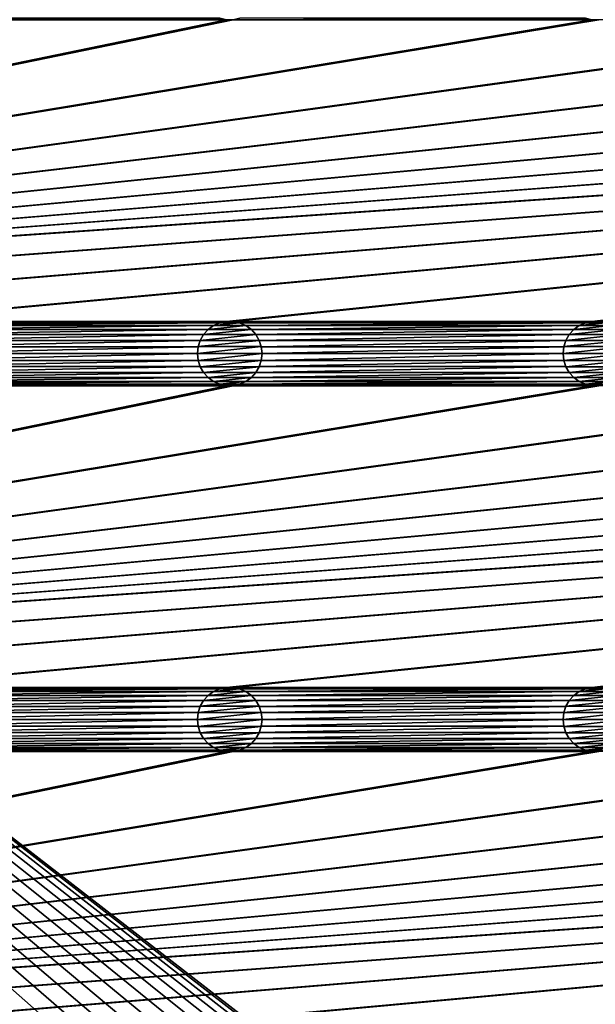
# Model space of a CAD drawing. Header units: metres. Extents: x -200 to 200, y -200 to 200.
# Tile 31 of 88: x -73 to -28, y 63 to 139. Entities that reach past the tile are written whole.
import ezdxf

# ---------------------------------------------------------------- set-up
doc = ezdxf.new("R2010")
doc.units = ezdxf.units.M
doc.layers.add('solid_P34200', color=7, linetype='CONTINUOUS')

msp = doc.modelspace()

# ---------------------------------------------------------------- linework, layer by layer
at = {"layer": 'solid_P34200'}
for points in [[(-181, 159), (-14.856524, 2.058549), (-15, 0)], [(-181, 159), (-15, 0), (-14.856524, -2.058549)], [(-181, 159), (-14.444175, 4.045302), (-14.856524, 2.058549)], [(-181, 159), (-13.756138, 5.976712), (-14.444175, 4.045302)], [(-181, 159), (-12.817678, 7.79116), (-13.756138, 5.976712)], [(-181, 159), (-11.633039, 9.467192), (-12.817678, 7.79116)], [(-181, 159), (-10.240819, 10.959723), (-11.633039, 9.467192)], [(-181, 159), (-8.64688, 12.25524), (-10.240819, 10.959723)], [(-181, 159), (-6.904468, 13.315859), (-8.64688, 12.25524)], [(-181, 159), (-5.01928, 14.134056), (-6.904468, 13.315859)], [(-181, 159), (-3.055924, 14.684637), (-5.01928, 14.134056)], [(-181, 159), (-1.019424, 14.964341), (-3.055924, 14.684637)], [(-181, 159), (1.019424, 14.964341), (-1.019424, 14.964341)], [(-181, 159), (3.055924, 14.684637), (1.019424, 14.964341)], [(-181, 159), (5.01928, 14.134056), (3.055924, 14.684637)], [(-181, 159), (6.904468, 13.315859), (5.01928, 14.134056)], [(-181, 159), (8.64688, 12.25524), (6.904468, 13.315859)], [(181, 159), (8.64688, 12.25524), (-181, 159)], [(-181, 159), (-11.633039, -9.467192), (-10.240819, -10.959723)], [(-181, -159), (-181, 159), (-10.240819, -10.959723)], [(-181, 159), (-12.817678, -7.79116), (-11.633039, -9.467192)], [(-181, 159), (-13.756138, -5.976712), (-12.817678, -7.79116)], [(-181, 159), (-14.444175, -4.045302), (-13.756138, -5.976712)], [(-181, 159), (-14.856524, -2.058549), (-14.444175, -4.045302)], [(170.058914, 139.014282, 5), (-170.058914, 115.685715, 5), (-169.541077, 115.685715, 5)], [(-56.858921, 139.014282, 5), (-84.641083, 139.014282, 5), (-170.058914, 115.685715, 5)], [(-56.34108, 139.014282, 5), (-56.858921, 139.014282, 5), (-170.058914, 115.685715, 5)], [(-28.55892, 139.014282, 5), (-56.34108, 139.014282, 5), (-170.058914, 115.685715, 5)], [(-28.04108, 139.014282, 5), (-28.55892, 139.014282, 5), (-170.058914, 115.685715, 5)], [(-0.25892, 139.014282, 5), (-28.04108, 139.014282, 5), (-170.058914, 115.685715, 5)], [(0.25892, 139.014282, 5), (-0.25892, 139.014282, 5), (-170.058914, 115.685715, 5)], [(28.04108, 139.014282, 5), (0.25892, 139.014282, 5), (-170.058914, 115.685715, 5)], [(170.058914, 139.014282, 5), (169.541077, 139.014282, 5), (-170.058914, 115.685715, 5)], [(141.758926, 139.014282, 5), (-170.058914, 115.685715, 5), (169.541077, 139.014282, 5)], [(141.758926, 139.014282, 5), (141.241074, 139.014282, 5), (-170.058914, 115.685715, 5)], [(113.458923, 139.014282, 5), (-170.058914, 115.685715, 5), (141.241074, 139.014282, 5)], [(113.458923, 139.014282, 5), (112.941078, 139.014282, 5), (-170.058914, 115.685715, 5)], [(85.15892, 139.014282, 5), (-170.058914, 115.685715, 5), (112.941078, 139.014282, 5)], [(85.15892, 139.014282, 5), (84.641083, 139.014282, 5), (-170.058914, 115.685715, 5)], [(56.858921, 139.014282, 5), (-170.058914, 115.685715, 5), (84.641083, 139.014282, 5)], [(56.858921, 139.014282, 5), (56.34108, 139.014282, 5), (-170.058914, 115.685715, 5)], [(28.55892, 139.014282, 5), (-170.058914, 115.685715, 5), (56.34108, 139.014282, 5)], [(28.55892, 139.014282, 5), (28.04108, 139.014282, 5), (-170.058914, 115.685715, 5)], [(170.058914, 139.014282, 5), (-169.541077, 115.685715, 5), (-141.758926, 115.685715, 5)], [(170.058914, 139.014282, 5), (-141.758926, 115.685715, 5), (-141.241074, 115.685715, 5)], [(170.058914, 139.014282, 5), (-141.241074, 115.685715, 5), (-113.458923, 115.685715, 5)], [(170.058914, 139.014282, 5), (-113.458923, 115.685715, 5), (-112.941078, 115.685715, 5)], [(170.058914, 139.014282, 5), (-112.941078, 115.685715, 5), (-85.15892, 115.685715, 5)], [(170.058914, 139.014282, 5), (-85.15892, 115.685715, 5), (-84.641083, 115.685715, 5)], [(-57.374687, 139.123642, 5), (-84.125313, 139.123642, 5), (-84.641083, 139.014282, 5)], [(-56.858921, 139.014282, 5), (-57.374687, 139.123642, 5), (-84.641083, 139.014282, 5)], [(170.058914, 139.014282, 5), (-84.641083, 115.685715, 5), (-56.858921, 115.685715, 5)], [(-57.368778, 139.122131, 7.5), (-57.374687, 139.123642, 5), (-56.858921, 139.014282, 5)], [(-57.368778, 139.122131, 7.5), (-56.858921, 139.014282, 5), (-56.864635, 139.015472, 7.5)], [(-56.864635, 139.015472, 7.5), (-56.858921, 139.014282, 5), (-56.34108, 139.014282, 5)], [(-56.864635, 139.015472, 7.5), (-56.34108, 139.014282, 5), (-56.335365, 139.015472, 7.5)], [(170.058914, 139.014282, 5), (-56.858921, 115.685715, 5), (-56.34108, 115.685715, 5)], [(-29.074688, 139.123642, 5), (-55.82531, 139.123642, 5), (-56.34108, 139.014282, 5)], [(-56.335365, 139.015472, 7.5), (-56.34108, 139.014282, 5), (-55.82531, 139.123642, 5)], [(-28.55892, 139.014282, 5), (-29.074688, 139.123642, 5), (-56.34108, 139.014282, 5)], [(170.058914, 139.014282, 5), (-56.34108, 115.685715, 5), (-28.55892, 115.685715, 5)], [(-29.068779, 139.122131, 7.5), (-29.074688, 139.123642, 5), (-28.55892, 139.014282, 5)], [(-29.068779, 139.122131, 7.5), (-28.55892, 139.014282, 5), (-28.564636, 139.015472, 7.5)], [(-28.564636, 139.015472, 7.5), (-28.55892, 139.014282, 5), (-28.04108, 139.014282, 5)], [(-28.564636, 139.015472, 7.5), (-28.04108, 139.014282, 5), (-28.035364, 139.015472, 7.5)], [(170.058914, 139.014282, 5), (-28.55892, 115.685715, 5), (-28.04108, 115.685715, 5)], [(-56.858921, 115.685715, 5), (-84.641083, 115.685715, 5), (-84.125313, 115.576355, 5)], [(-57.374687, 115.576355, 5), (-56.858921, 115.685715, 5), (-84.125313, 115.576355, 5)], [(-57.374687, 115.576355, 5), (-84.125313, 115.576355, 5), (-83.652184, 115.365067, 5)], [(-57.847816, 115.365067, 5), (-57.374687, 115.576355, 5), (-83.652184, 115.365067, 5)], [(-57.847816, 115.365067, 5), (-83.652184, 115.365067, 5), (-83.225777, 115.056213, 5)], [(-58.274223, 115.056213, 5), (-57.847816, 115.365067, 5), (-83.225777, 115.056213, 5)], [(-58.274223, 115.056213, 5), (-83.225777, 115.056213, 5), (-82.879204, 114.669708, 5)], [(-58.620796, 114.669708, 5), (-58.274223, 115.056213, 5), (-82.879204, 114.669708, 5)], [(-58.270115, 115.059639, 7.5), (-58.620796, 114.669708, 5), (-58.621883, 114.66671, 7.5)], [(-54.929886, 115.059639, 7.5), (-58.270115, 115.059639, 7.5), (-58.621883, 114.66671, 7.5)], [(-54.578117, 114.66671, 7.5), (-54.929886, 115.059639, 7.5), (-58.621883, 114.66671, 7.5)], [(-58.270115, 115.059639, 7.5), (-58.274223, 115.056213, 5), (-58.620796, 114.669708, 5)], [(-57.851532, 115.362045, 7.5), (-57.847816, 115.365067, 5), (-58.274223, 115.056213, 5)], [(-57.851532, 115.362045, 7.5), (-58.274223, 115.056213, 5), (-58.270115, 115.059639, 7.5)], [(-55.348469, 115.362045, 7.5), (-57.851532, 115.362045, 7.5), (-58.270115, 115.059639, 7.5)], [(-54.929886, 115.059639, 7.5), (-55.348469, 115.362045, 7.5), (-58.270115, 115.059639, 7.5)], [(-57.368778, 115.577858, 7.5), (-57.847816, 115.365067, 5), (-57.851532, 115.362045, 7.5)], [(-55.831223, 115.577858, 7.5), (-57.368778, 115.577858, 7.5), (-57.851532, 115.362045, 7.5)], [(-55.348469, 115.362045, 7.5), (-55.831223, 115.577858, 7.5), (-57.851532, 115.362045, 7.5)], [(-57.368778, 115.577858, 7.5), (-57.374687, 115.576355, 5), (-57.847816, 115.365067, 5)], [(-56.864635, 115.684525, 7.5), (-56.858921, 115.685715, 5), (-57.374687, 115.576355, 5)], [(-56.864635, 115.684525, 7.5), (-57.374687, 115.576355, 5), (-57.368778, 115.577858, 7.5)], [(-56.335365, 115.684525, 7.5), (-56.864635, 115.684525, 7.5), (-57.368778, 115.577858, 7.5)], [(-55.831223, 115.577858, 7.5), (-56.335365, 115.684525, 7.5), (-57.368778, 115.577858, 7.5)], [(-56.335365, 115.684525, 7.5), (-56.858921, 115.685715, 5), (-56.864635, 115.684525, 7.5)], [(-56.335365, 115.684525, 7.5), (-56.34108, 115.685715, 5), (-56.858921, 115.685715, 5)], [(-28.55892, 115.685715, 5), (-56.34108, 115.685715, 5), (-55.82531, 115.576355, 5)], [(-55.831223, 115.577858, 7.5), (-55.82531, 115.576355, 5), (-56.34108, 115.685715, 5)], [(-55.831223, 115.577858, 7.5), (-56.34108, 115.685715, 5), (-56.335365, 115.684525, 7.5)], [(-55.348469, 115.362045, 7.5), (-55.82531, 115.576355, 5), (-55.831223, 115.577858, 7.5)], [(-29.074688, 115.576355, 5), (-28.55892, 115.685715, 5), (-55.82531, 115.576355, 5)], [(-29.074688, 115.576355, 5), (-55.82531, 115.576355, 5), (-55.35218, 115.365067, 5)], [(-55.348469, 115.362045, 7.5), (-55.35218, 115.365067, 5), (-55.82531, 115.576355, 5)], [(-29.547817, 115.365067, 5), (-29.074688, 115.576355, 5), (-55.35218, 115.365067, 5)], [(-29.547817, 115.365067, 5), (-55.35218, 115.365067, 5), (-54.925777, 115.056213, 5)], [(-54.929886, 115.059639, 7.5), (-54.925777, 115.056213, 5), (-55.35218, 115.365067, 5)], [(-54.929886, 115.059639, 7.5), (-55.35218, 115.365067, 5), (-55.348469, 115.362045, 7.5)], [(-54.578117, 114.66671, 7.5), (-54.925777, 115.056213, 5), (-54.929886, 115.059639, 7.5)], [(-29.974224, 115.056213, 5), (-29.547817, 115.365067, 5), (-54.925777, 115.056213, 5)], [(-29.974224, 115.056213, 5), (-54.925777, 115.056213, 5), (-54.579205, 114.669708, 5)], [(-54.578117, 114.66671, 7.5), (-54.579205, 114.669708, 5), (-54.925777, 115.056213, 5)], [(-30.320795, 114.669708, 5), (-29.974224, 115.056213, 5), (-54.579205, 114.669708, 5)], [(-29.970114, 115.059639, 7.5), (-30.320795, 114.669708, 5), (-30.321882, 114.66671, 7.5)], [(-26.629887, 115.059639, 7.5), (-29.970114, 115.059639, 7.5), (-30.321882, 114.66671, 7.5)], [(-26.278118, 114.66671, 7.5), (-26.629887, 115.059639, 7.5), (-30.321882, 114.66671, 7.5)], [(-29.970114, 115.059639, 7.5), (-29.974224, 115.056213, 5), (-30.320795, 114.669708, 5)], [(-29.551533, 115.362045, 7.5), (-29.547817, 115.365067, 5), (-29.974224, 115.056213, 5)], [(-29.551533, 115.362045, 7.5), (-29.974224, 115.056213, 5), (-29.970114, 115.059639, 7.5)], [(-27.048468, 115.362045, 7.5), (-29.551533, 115.362045, 7.5), (-29.970114, 115.059639, 7.5)], [(-26.629887, 115.059639, 7.5), (-27.048468, 115.362045, 7.5), (-29.970114, 115.059639, 7.5)], [(-29.068779, 115.577858, 7.5), (-29.547817, 115.365067, 5), (-29.551533, 115.362045, 7.5)], [(-27.531221, 115.577858, 7.5), (-29.068779, 115.577858, 7.5), (-29.551533, 115.362045, 7.5)], [(-27.048468, 115.362045, 7.5), (-27.531221, 115.577858, 7.5), (-29.551533, 115.362045, 7.5)], [(-29.068779, 115.577858, 7.5), (-29.074688, 115.576355, 5), (-29.547817, 115.365067, 5)], [(-28.564636, 115.684525, 7.5), (-28.55892, 115.685715, 5), (-29.074688, 115.576355, 5)], [(-28.564636, 115.684525, 7.5), (-29.074688, 115.576355, 5), (-29.068779, 115.577858, 7.5)], [(-28.035364, 115.684525, 7.5), (-28.564636, 115.684525, 7.5), (-29.068779, 115.577858, 7.5)], [(-27.531221, 115.577858, 7.5), (-28.035364, 115.684525, 7.5), (-29.068779, 115.577858, 7.5)], [(-28.035364, 115.684525, 7.5), (-28.55892, 115.685715, 5), (-28.564636, 115.684525, 7.5)], [(-28.035364, 115.684525, 7.5), (-28.04108, 115.685715, 5), (-28.55892, 115.685715, 5)], [(-58.620796, 114.669708, 5), (-82.879204, 114.669708, 5), (-82.615662, 114.215569, 5)], [(-58.884338, 114.215569, 5), (-58.620796, 114.669708, 5), (-82.615662, 114.215569, 5)], [(-58.884338, 114.215569, 5), (-82.615662, 114.215569, 5), (-82.457733, 113.728371, 5)], [(-59.042263, 113.728371, 5), (-58.884338, 114.215569, 5), (-82.457733, 113.728371, 5)], [(-58.882805, 114.219078, 7.5), (-58.884338, 114.215569, 5), (-59.042263, 113.728371, 5)], [(-58.882805, 114.219078, 7.5), (-59.042263, 113.728371, 5), (-59.039982, 113.732933, 7.5)], [(-54.317192, 114.219078, 7.5), (-58.882805, 114.219078, 7.5), (-59.039982, 113.732933, 7.5)], [(-54.160019, 113.732933, 7.5), (-54.317192, 114.219078, 7.5), (-59.039982, 113.732933, 7.5)], [(-58.621883, 114.66671, 7.5), (-58.620796, 114.669708, 5), (-58.884338, 114.215569, 5)], [(-58.621883, 114.66671, 7.5), (-58.884338, 114.215569, 5), (-58.882805, 114.219078, 7.5)], [(-54.578117, 114.66671, 7.5), (-58.621883, 114.66671, 7.5), (-58.882805, 114.219078, 7.5)], [(-54.317192, 114.219078, 7.5), (-54.578117, 114.66671, 7.5), (-58.882805, 114.219078, 7.5)], [(-30.320795, 114.669708, 5), (-54.579205, 114.669708, 5), (-54.315662, 114.215569, 5)], [(-54.317192, 114.219078, 7.5), (-54.315662, 114.215569, 5), (-54.579205, 114.669708, 5)], [(-54.317192, 114.219078, 7.5), (-54.579205, 114.669708, 5), (-54.578117, 114.66671, 7.5)], [(-54.160019, 113.732933, 7.5), (-54.315662, 114.215569, 5), (-54.317192, 114.219078, 7.5)], [(-30.584339, 114.215569, 5), (-30.320795, 114.669708, 5), (-54.315662, 114.215569, 5)], [(-30.584339, 114.215569, 5), (-54.315662, 114.215569, 5), (-54.157734, 113.728371, 5)], [(-54.160019, 113.732933, 7.5), (-54.157734, 113.728371, 5), (-54.315662, 114.215569, 5)], [(-30.742264, 113.728371, 5), (-30.584339, 114.215569, 5), (-54.157734, 113.728371, 5)], [(-30.582808, 114.219078, 7.5), (-30.584339, 114.215569, 5), (-30.742264, 113.728371, 5)], [(-30.582808, 114.219078, 7.5), (-30.742264, 113.728371, 5), (-30.739981, 113.732933, 7.5)], [(-26.017193, 114.219078, 7.5), (-30.582808, 114.219078, 7.5), (-30.739981, 113.732933, 7.5)], [(-25.86002, 113.732933, 7.5), (-26.017193, 114.219078, 7.5), (-30.739981, 113.732933, 7.5)], [(-30.321882, 114.66671, 7.5), (-30.320795, 114.669708, 5), (-30.584339, 114.215569, 5)], [(-30.321882, 114.66671, 7.5), (-30.584339, 114.215569, 5), (-30.582808, 114.219078, 7.5)], [(-26.278118, 114.66671, 7.5), (-30.321882, 114.66671, 7.5), (-30.582808, 114.219078, 7.5)], [(-26.017193, 114.219078, 7.5), (-26.278118, 114.66671, 7.5), (-30.582808, 114.219078, 7.5)], [(-59.042263, 113.728371, 5), (-82.457733, 113.728371, 5), (-82.400002, 113.199997, 5)], [(-59.099998, 113.199997, 5), (-59.042263, 113.728371, 5), (-82.400002, 113.199997, 5)], [(-59.039982, 113.732933, 7.5), (-59.042263, 113.728371, 5), (-59.099998, 113.199997, 5)], [(-59.039982, 113.732933, 7.5), (-59.099998, 113.199997, 5), (-59.099998, 113.199997, 7.5)], [(-54.160019, 113.732933, 7.5), (-59.099998, 113.199997, 7.5), (-54.099998, 113.199997, 7.5)], [(-54.160019, 113.732933, 7.5), (-59.039982, 113.732933, 7.5), (-59.099998, 113.199997, 7.5)], [(-54.160019, 113.732933, 7.5), (-54.099998, 113.199997, 7.5), (-54.157734, 113.728371, 5)], [(-30.742264, 113.728371, 5), (-54.157734, 113.728371, 5), (-54.099998, 113.199997, 5)], [(-54.099998, 113.199997, 7.5), (-54.099998, 113.199997, 5), (-54.157734, 113.728371, 5)], [(-30.799999, 113.199997, 5), (-30.742264, 113.728371, 5), (-54.099998, 113.199997, 5)], [(-30.739981, 113.732933, 7.5), (-30.742264, 113.728371, 5), (-30.799999, 113.199997, 5)], [(-30.739981, 113.732933, 7.5), (-30.799999, 113.199997, 5), (-30.799999, 113.199997, 7.5)], [(-25.86002, 113.732933, 7.5), (-30.799999, 113.199997, 7.5), (-25.799999, 113.199997, 7.5)], [(-25.86002, 113.732933, 7.5), (-30.739981, 113.732933, 7.5), (-30.799999, 113.199997, 7.5)], [(-59.099998, 113.199997, 5), (-82.400002, 113.199997, 5), (-82.457733, 112.671631, 5)], [(-59.042263, 112.671631, 5), (-59.099998, 113.199997, 5), (-82.457733, 112.671631, 5)], [(-59.099998, 113.199997, 7.5), (-59.099998, 113.199997, 5), (-59.042263, 112.671631, 5)], [(-59.099998, 113.199997, 7.5), (-59.042263, 112.671631, 5), (-59.039982, 112.667068, 7.5)], [(-59.099998, 113.199997, 7.5), (-59.039982, 112.667068, 7.5), (-54.099998, 113.199997, 7.5)], [(-59.039982, 112.667068, 7.5), (-54.160019, 112.667068, 7.5), (-54.099998, 113.199997, 7.5)], [(-54.160019, 112.667068, 7.5), (-54.157734, 112.671631, 5), (-54.099998, 113.199997, 5)], [(-54.160019, 112.667068, 7.5), (-54.099998, 113.199997, 5), (-54.099998, 113.199997, 7.5)], [(-30.799999, 113.199997, 5), (-54.099998, 113.199997, 5), (-54.157734, 112.671631, 5)], [(-30.742264, 112.671631, 5), (-30.799999, 113.199997, 5), (-54.157734, 112.671631, 5)], [(-30.799999, 113.199997, 7.5), (-30.799999, 113.199997, 5), (-30.742264, 112.671631, 5)], [(-30.799999, 113.199997, 7.5), (-30.742264, 112.671631, 5), (-30.739981, 112.667068, 7.5)], [(-30.799999, 113.199997, 7.5), (-30.739981, 112.667068, 7.5), (-25.799999, 113.199997, 7.5)], [(-30.739981, 112.667068, 7.5), (-25.86002, 112.667068, 7.5), (-25.799999, 113.199997, 7.5)], [(-58.884338, 112.184433, 5), (-82.615662, 112.184433, 5), (-82.879204, 111.730286, 5)], [(-58.620796, 111.730286, 5), (-58.884338, 112.184433, 5), (-82.879204, 111.730286, 5)], [(-59.042263, 112.671631, 5), (-82.457733, 112.671631, 5), (-82.615662, 112.184433, 5)], [(-58.884338, 112.184433, 5), (-59.042263, 112.671631, 5), (-82.615662, 112.184433, 5)], [(-59.039982, 112.667068, 7.5), (-59.042263, 112.671631, 5), (-58.884338, 112.184433, 5)], [(-59.039982, 112.667068, 7.5), (-58.884338, 112.184433, 5), (-58.882805, 112.180923, 7.5)], [(-59.039982, 112.667068, 7.5), (-58.882805, 112.180923, 7.5), (-54.160019, 112.667068, 7.5)], [(-58.882805, 112.180923, 7.5), (-58.884338, 112.184433, 5), (-58.620796, 111.730286, 5)], [(-58.882805, 112.180923, 7.5), (-54.317192, 112.180923, 7.5), (-54.160019, 112.667068, 7.5)], [(-58.882805, 112.180923, 7.5), (-58.620796, 111.730286, 5), (-58.621883, 111.733292, 7.5)], [(-58.882805, 112.180923, 7.5), (-58.621883, 111.733292, 7.5), (-54.317192, 112.180923, 7.5)], [(-58.621883, 111.733292, 7.5), (-54.578117, 111.733292, 7.5), (-54.317192, 112.180923, 7.5)], [(-30.584339, 112.184433, 5), (-54.315662, 112.184433, 5), (-54.579205, 111.730286, 5)], [(-54.578117, 111.733292, 7.5), (-54.579205, 111.730286, 5), (-54.315662, 112.184433, 5)], [(-30.320795, 111.730286, 5), (-30.584339, 112.184433, 5), (-54.579205, 111.730286, 5)], [(-54.578117, 111.733292, 7.5), (-54.315662, 112.184433, 5), (-54.317192, 112.180923, 7.5)], [(-54.317192, 112.180923, 7.5), (-54.315662, 112.184433, 5), (-54.157734, 112.671631, 5)], [(-54.317192, 112.180923, 7.5), (-54.157734, 112.671631, 5), (-54.160019, 112.667068, 7.5)], [(-30.742264, 112.671631, 5), (-54.157734, 112.671631, 5), (-54.315662, 112.184433, 5)], [(-30.584339, 112.184433, 5), (-30.742264, 112.671631, 5), (-54.315662, 112.184433, 5)], [(-30.739981, 112.667068, 7.5), (-30.742264, 112.671631, 5), (-30.584339, 112.184433, 5)], [(-30.739981, 112.667068, 7.5), (-30.584339, 112.184433, 5), (-30.582808, 112.180923, 7.5)], [(-30.739981, 112.667068, 7.5), (-30.582808, 112.180923, 7.5), (-25.86002, 112.667068, 7.5)], [(-30.582808, 112.180923, 7.5), (-30.584339, 112.184433, 5), (-30.320795, 111.730286, 5)], [(-30.582808, 112.180923, 7.5), (-26.017193, 112.180923, 7.5), (-25.86002, 112.667068, 7.5)], [(-30.582808, 112.180923, 7.5), (-30.320795, 111.730286, 5), (-30.321882, 111.733292, 7.5)], [(-30.582808, 112.180923, 7.5), (-30.321882, 111.733292, 7.5), (-26.017193, 112.180923, 7.5)], [(-30.321882, 111.733292, 7.5), (-26.278118, 111.733292, 7.5), (-26.017193, 112.180923, 7.5)], [(-58.274223, 111.343788, 5), (-83.225777, 111.343788, 5), (-83.652184, 111.034927, 5)], [(-57.847816, 111.034927, 5), (-58.274223, 111.343788, 5), (-83.652184, 111.034927, 5)], [(-58.620796, 111.730286, 5), (-82.879204, 111.730286, 5), (-83.225777, 111.343788, 5)], [(-58.274223, 111.343788, 5), (-58.620796, 111.730286, 5), (-83.225777, 111.343788, 5)], [(-58.621883, 111.733292, 7.5), (-58.620796, 111.730286, 5), (-58.274223, 111.343788, 5)], [(-58.621883, 111.733292, 7.5), (-58.274223, 111.343788, 5), (-58.270115, 111.340363, 7.5)], [(-58.621883, 111.733292, 7.5), (-58.270115, 111.340363, 7.5), (-54.578117, 111.733292, 7.5)], [(-58.270115, 111.340363, 7.5), (-58.274223, 111.343788, 5), (-57.847816, 111.034927, 5)], [(-58.270115, 111.340363, 7.5), (-54.929886, 111.340363, 7.5), (-54.578117, 111.733292, 7.5)], [(-58.270115, 111.340363, 7.5), (-57.847816, 111.034927, 5), (-57.851532, 111.037949, 7.5)], [(-58.270115, 111.340363, 7.5), (-57.851532, 111.037949, 7.5), (-54.929886, 111.340363, 7.5)], [(-57.851532, 111.037949, 7.5), (-55.348469, 111.037949, 7.5), (-54.929886, 111.340363, 7.5)], [(-29.974224, 111.343788, 5), (-54.925777, 111.343788, 5), (-55.35218, 111.034927, 5)], [(-55.348469, 111.037949, 7.5), (-55.35218, 111.034927, 5), (-54.925777, 111.343788, 5)], [(-29.547817, 111.034927, 5), (-29.974224, 111.343788, 5), (-55.35218, 111.034927, 5)], [(-55.348469, 111.037949, 7.5), (-54.925777, 111.343788, 5), (-54.929886, 111.340363, 7.5)], [(-54.929886, 111.340363, 7.5), (-54.579205, 111.730286, 5), (-54.578117, 111.733292, 7.5)], [(-54.929886, 111.340363, 7.5), (-54.925777, 111.343788, 5), (-54.579205, 111.730286, 5)], [(-30.320795, 111.730286, 5), (-54.579205, 111.730286, 5), (-54.925777, 111.343788, 5)], [(-29.974224, 111.343788, 5), (-30.320795, 111.730286, 5), (-54.925777, 111.343788, 5)], [(-30.321882, 111.733292, 7.5), (-30.320795, 111.730286, 5), (-29.974224, 111.343788, 5)], [(-30.321882, 111.733292, 7.5), (-29.974224, 111.343788, 5), (-29.970114, 111.340363, 7.5)], [(-30.321882, 111.733292, 7.5), (-29.970114, 111.340363, 7.5), (-26.278118, 111.733292, 7.5)], [(-29.970114, 111.340363, 7.5), (-29.974224, 111.343788, 5), (-29.547817, 111.034927, 5)], [(-29.970114, 111.340363, 7.5), (-26.629887, 111.340363, 7.5), (-26.278118, 111.733292, 7.5)], [(-29.970114, 111.340363, 7.5), (-29.547817, 111.034927, 5), (-29.551533, 111.037949, 7.5)], [(-29.970114, 111.340363, 7.5), (-29.551533, 111.037949, 7.5), (-26.629887, 111.340363, 7.5)], [(-29.551533, 111.037949, 7.5), (-27.048468, 111.037949, 7.5), (-26.629887, 111.340363, 7.5)], [(170.058914, 110.714287, 5), (-170.058914, 87.385712, 5), (-169.541077, 87.385712, 5)], [(-56.858921, 110.714287, 5), (-84.641083, 110.714287, 5), (-170.058914, 87.385712, 5)], [(-56.34108, 110.714287, 5), (-56.858921, 110.714287, 5), (-170.058914, 87.385712, 5)], [(-28.55892, 110.714287, 5), (-56.34108, 110.714287, 5), (-170.058914, 87.385712, 5)], [(-28.04108, 110.714287, 5), (-28.55892, 110.714287, 5), (-170.058914, 87.385712, 5)], [(-0.25892, 110.714287, 5), (-28.04108, 110.714287, 5), (-170.058914, 87.385712, 5)], [(0.25892, 110.714287, 5), (-0.25892, 110.714287, 5), (-170.058914, 87.385712, 5)], [(28.04108, 110.714287, 5), (0.25892, 110.714287, 5), (-170.058914, 87.385712, 5)], [(170.058914, 110.714287, 5), (169.541077, 110.714287, 5), (-170.058914, 87.385712, 5)], [(141.758926, 110.714287, 5), (-170.058914, 87.385712, 5), (169.541077, 110.714287, 5)], [(141.758926, 110.714287, 5), (141.241074, 110.714287, 5), (-170.058914, 87.385712, 5)], [(113.458923, 110.714287, 5), (-170.058914, 87.385712, 5), (141.241074, 110.714287, 5)], [(113.458923, 110.714287, 5), (112.941078, 110.714287, 5), (-170.058914, 87.385712, 5)], [(85.15892, 110.714287, 5), (-170.058914, 87.385712, 5), (112.941078, 110.714287, 5)], [(85.15892, 110.714287, 5), (84.641083, 110.714287, 5), (-170.058914, 87.385712, 5)], [(56.858921, 110.714287, 5), (-170.058914, 87.385712, 5), (84.641083, 110.714287, 5)], [(56.858921, 110.714287, 5), (56.34108, 110.714287, 5), (-170.058914, 87.385712, 5)], [(28.55892, 110.714287, 5), (-170.058914, 87.385712, 5), (56.34108, 110.714287, 5)], [(28.55892, 110.714287, 5), (28.04108, 110.714287, 5), (-170.058914, 87.385712, 5)], [(170.058914, 110.714287, 5), (-169.541077, 87.385712, 5), (-141.758926, 87.385712, 5)], [(170.058914, 110.714287, 5), (-141.758926, 87.385712, 5), (-141.241074, 87.385712, 5)], [(170.058914, 110.714287, 5), (-141.241074, 87.385712, 5), (-113.458923, 87.385712, 5)], [(170.058914, 110.714287, 5), (-113.458923, 87.385712, 5), (-112.941078, 87.385712, 5)], [(170.058914, 110.714287, 5), (-112.941078, 87.385712, 5), (-85.15892, 87.385712, 5)], [(170.058914, 110.714287, 5), (-85.15892, 87.385712, 5), (-84.641083, 87.385712, 5)], [(-57.374687, 110.823647, 5), (-84.125313, 110.823647, 5), (-84.641083, 110.714287, 5)], [(-56.858921, 110.714287, 5), (-57.374687, 110.823647, 5), (-84.641083, 110.714287, 5)], [(170.058914, 110.714287, 5), (-84.641083, 87.385712, 5), (-56.858921, 87.385712, 5)], [(-57.847816, 111.034927, 5), (-83.652184, 111.034927, 5), (-84.125313, 110.823647, 5)], [(-57.374687, 110.823647, 5), (-57.847816, 111.034927, 5), (-84.125313, 110.823647, 5)], [(-57.851532, 111.037949, 7.5), (-57.847816, 111.034927, 5), (-57.374687, 110.823647, 5)], [(-57.851532, 111.037949, 7.5), (-57.374687, 110.823647, 5), (-57.368778, 110.822136, 7.5)], [(-57.851532, 111.037949, 7.5), (-57.368778, 110.822136, 7.5), (-55.348469, 111.037949, 7.5)], [(-57.368778, 110.822136, 7.5), (-57.374687, 110.823647, 5), (-56.858921, 110.714287, 5)], [(-57.368778, 110.822136, 7.5), (-55.831223, 110.822136, 7.5), (-55.348469, 111.037949, 7.5)], [(-57.368778, 110.822136, 7.5), (-56.858921, 110.714287, 5), (-56.864635, 110.715477, 7.5)], [(-57.368778, 110.822136, 7.5), (-56.864635, 110.715477, 7.5), (-55.831223, 110.822136, 7.5)], [(-56.864635, 110.715477, 7.5), (-56.335365, 110.715477, 7.5), (-55.831223, 110.822136, 7.5)], [(-56.864635, 110.715477, 7.5), (-56.858921, 110.714287, 5), (-56.34108, 110.714287, 5)], [(-56.864635, 110.715477, 7.5), (-56.34108, 110.714287, 5), (-56.335365, 110.715477, 7.5)], [(170.058914, 110.714287, 5), (-56.858921, 87.385712, 5), (-56.34108, 87.385712, 5)], [(-29.074688, 110.823647, 5), (-55.82531, 110.823647, 5), (-56.34108, 110.714287, 5)], [(-56.335365, 110.715477, 7.5), (-56.34108, 110.714287, 5), (-55.82531, 110.823647, 5)], [(-28.55892, 110.714287, 5), (-29.074688, 110.823647, 5), (-56.34108, 110.714287, 5)], [(170.058914, 110.714287, 5), (-56.34108, 87.385712, 5), (-28.55892, 87.385712, 5)], [(-56.335365, 110.715477, 7.5), (-55.82531, 110.823647, 5), (-55.831223, 110.822136, 7.5)], [(-55.831223, 110.822136, 7.5), (-55.35218, 111.034927, 5), (-55.348469, 111.037949, 7.5)], [(-55.831223, 110.822136, 7.5), (-55.82531, 110.823647, 5), (-55.35218, 111.034927, 5)], [(-29.547817, 111.034927, 5), (-55.35218, 111.034927, 5), (-55.82531, 110.823647, 5)], [(-29.074688, 110.823647, 5), (-29.547817, 111.034927, 5), (-55.82531, 110.823647, 5)], [(-29.551533, 111.037949, 7.5), (-29.547817, 111.034927, 5), (-29.074688, 110.823647, 5)], [(-29.551533, 111.037949, 7.5), (-29.074688, 110.823647, 5), (-29.068779, 110.822136, 7.5)], [(-29.551533, 111.037949, 7.5), (-29.068779, 110.822136, 7.5), (-27.048468, 111.037949, 7.5)], [(-29.068779, 110.822136, 7.5), (-29.074688, 110.823647, 5), (-28.55892, 110.714287, 5)], [(-29.068779, 110.822136, 7.5), (-27.531221, 110.822136, 7.5), (-27.048468, 111.037949, 7.5)], [(-29.068779, 110.822136, 7.5), (-28.55892, 110.714287, 5), (-28.564636, 110.715477, 7.5)], [(-29.068779, 110.822136, 7.5), (-28.564636, 110.715477, 7.5), (-27.531221, 110.822136, 7.5)], [(-28.564636, 110.715477, 7.5), (-28.035364, 110.715477, 7.5), (-27.531221, 110.822136, 7.5)], [(-28.564636, 110.715477, 7.5), (-28.55892, 110.714287, 5), (-28.04108, 110.714287, 5)], [(-28.564636, 110.715477, 7.5), (-28.04108, 110.714287, 5), (-28.035364, 110.715477, 7.5)], [(170.058914, 110.714287, 5), (-28.55892, 87.385712, 5), (-28.04108, 87.385712, 5)], [(-56.858921, 87.385712, 5), (-84.641083, 87.385712, 5), (-84.125313, 87.276352, 5)], [(-57.374687, 87.276352, 5), (-56.858921, 87.385712, 5), (-84.125313, 87.276352, 5)], [(-57.374687, 87.276352, 5), (-84.125313, 87.276352, 5), (-83.652184, 87.065071, 5)], [(-57.847816, 87.065071, 5), (-57.374687, 87.276352, 5), (-83.652184, 87.065071, 5)], [(-57.847816, 87.065071, 5), (-83.652184, 87.065071, 5), (-83.225777, 86.75621, 5)], [(-58.274223, 86.75621, 5), (-57.847816, 87.065071, 5), (-83.225777, 86.75621, 5)], [(-57.851532, 87.06205, 7.5), (-57.847816, 87.065071, 5), (-58.274223, 86.75621, 5)], [(-57.851532, 87.06205, 7.5), (-58.274223, 86.75621, 5), (-58.270115, 86.759636, 7.5)], [(-55.348469, 87.06205, 7.5), (-57.851532, 87.06205, 7.5), (-58.270115, 86.759636, 7.5)], [(-54.929886, 86.759636, 7.5), (-55.348469, 87.06205, 7.5), (-58.270115, 86.759636, 7.5)], [(-57.368778, 87.277863, 7.5), (-57.847816, 87.065071, 5), (-57.851532, 87.06205, 7.5)], [(-55.831223, 87.277863, 7.5), (-57.368778, 87.277863, 7.5), (-57.851532, 87.06205, 7.5)], [(-55.348469, 87.06205, 7.5), (-55.831223, 87.277863, 7.5), (-57.851532, 87.06205, 7.5)], [(-57.368778, 87.277863, 7.5), (-57.374687, 87.276352, 5), (-57.847816, 87.065071, 5)], [(-56.864635, 87.384521, 7.5), (-56.858921, 87.385712, 5), (-57.374687, 87.276352, 5)], [(-56.864635, 87.384521, 7.5), (-57.374687, 87.276352, 5), (-57.368778, 87.277863, 7.5)], [(-56.335365, 87.384521, 7.5), (-56.864635, 87.384521, 7.5), (-57.368778, 87.277863, 7.5)], [(-55.831223, 87.277863, 7.5), (-56.335365, 87.384521, 7.5), (-57.368778, 87.277863, 7.5)], [(-56.335365, 87.384521, 7.5), (-56.858921, 87.385712, 5), (-56.864635, 87.384521, 7.5)], [(-56.335365, 87.384521, 7.5), (-56.34108, 87.385712, 5), (-56.858921, 87.385712, 5)], [(-28.55892, 87.385712, 5), (-56.34108, 87.385712, 5), (-55.82531, 87.276352, 5)], [(-55.831223, 87.277863, 7.5), (-55.82531, 87.276352, 5), (-56.34108, 87.385712, 5)], [(-55.831223, 87.277863, 7.5), (-56.34108, 87.385712, 5), (-56.335365, 87.384521, 7.5)], [(-55.348469, 87.06205, 7.5), (-55.82531, 87.276352, 5), (-55.831223, 87.277863, 7.5)], [(-29.074688, 87.276352, 5), (-28.55892, 87.385712, 5), (-55.82531, 87.276352, 5)], [(-29.074688, 87.276352, 5), (-55.82531, 87.276352, 5), (-55.35218, 87.065071, 5)], [(-55.348469, 87.06205, 7.5), (-55.35218, 87.065071, 5), (-55.82531, 87.276352, 5)], [(-29.547817, 87.065071, 5), (-29.074688, 87.276352, 5), (-55.35218, 87.065071, 5)], [(-29.547817, 87.065071, 5), (-55.35218, 87.065071, 5), (-54.925777, 86.75621, 5)], [(-54.929886, 86.759636, 7.5), (-54.925777, 86.75621, 5), (-55.35218, 87.065071, 5)], [(-54.929886, 86.759636, 7.5), (-55.35218, 87.065071, 5), (-55.348469, 87.06205, 7.5)], [(-29.974224, 86.75621, 5), (-29.547817, 87.065071, 5), (-54.925777, 86.75621, 5)], [(-29.551533, 87.06205, 7.5), (-29.547817, 87.065071, 5), (-29.974224, 86.75621, 5)], [(-29.551533, 87.06205, 7.5), (-29.974224, 86.75621, 5), (-29.970114, 86.759636, 7.5)], [(-27.048468, 87.06205, 7.5), (-29.551533, 87.06205, 7.5), (-29.970114, 86.759636, 7.5)], [(-26.629887, 86.759636, 7.5), (-27.048468, 87.06205, 7.5), (-29.970114, 86.759636, 7.5)], [(-29.068779, 87.277863, 7.5), (-29.547817, 87.065071, 5), (-29.551533, 87.06205, 7.5)], [(-27.531221, 87.277863, 7.5), (-29.068779, 87.277863, 7.5), (-29.551533, 87.06205, 7.5)], [(-27.048468, 87.06205, 7.5), (-27.531221, 87.277863, 7.5), (-29.551533, 87.06205, 7.5)], [(-29.068779, 87.277863, 7.5), (-29.074688, 87.276352, 5), (-29.547817, 87.065071, 5)], [(-28.564636, 87.384521, 7.5), (-28.55892, 87.385712, 5), (-29.074688, 87.276352, 5)], [(-28.564636, 87.384521, 7.5), (-29.074688, 87.276352, 5), (-29.068779, 87.277863, 7.5)], [(-28.035364, 87.384521, 7.5), (-28.564636, 87.384521, 7.5), (-29.068779, 87.277863, 7.5)], [(-27.531221, 87.277863, 7.5), (-28.035364, 87.384521, 7.5), (-29.068779, 87.277863, 7.5)], [(-28.035364, 87.384521, 7.5), (-28.55892, 87.385712, 5), (-28.564636, 87.384521, 7.5)], [(-28.035364, 87.384521, 7.5), (-28.04108, 87.385712, 5), (-28.55892, 87.385712, 5)], [(-58.274223, 86.75621, 5), (-83.225777, 86.75621, 5), (-82.879204, 86.369713, 5)], [(-58.620796, 86.369713, 5), (-58.274223, 86.75621, 5), (-82.879204, 86.369713, 5)], [(-58.620796, 86.369713, 5), (-82.879204, 86.369713, 5), (-82.615662, 85.915565, 5)], [(-58.884338, 85.915565, 5), (-58.620796, 86.369713, 5), (-82.615662, 85.915565, 5)], [(-58.621883, 86.366707, 7.5), (-58.620796, 86.369713, 5), (-58.884338, 85.915565, 5)], [(-58.621883, 86.366707, 7.5), (-58.884338, 85.915565, 5), (-58.882805, 85.919083, 7.5)], [(-54.578117, 86.366707, 7.5), (-58.621883, 86.366707, 7.5), (-58.882805, 85.919083, 7.5)], [(-54.317192, 85.919083, 7.5), (-54.578117, 86.366707, 7.5), (-58.882805, 85.919083, 7.5)], [(-58.270115, 86.759636, 7.5), (-58.620796, 86.369713, 5), (-58.621883, 86.366707, 7.5)], [(-54.929886, 86.759636, 7.5), (-58.270115, 86.759636, 7.5), (-58.621883, 86.366707, 7.5)], [(-54.578117, 86.366707, 7.5), (-54.929886, 86.759636, 7.5), (-58.621883, 86.366707, 7.5)], [(-58.270115, 86.759636, 7.5), (-58.274223, 86.75621, 5), (-58.620796, 86.369713, 5)], [(-54.578117, 86.366707, 7.5), (-54.925777, 86.75621, 5), (-54.929886, 86.759636, 7.5)], [(-29.974224, 86.75621, 5), (-54.925777, 86.75621, 5), (-54.579205, 86.369713, 5)], [(-54.578117, 86.366707, 7.5), (-54.579205, 86.369713, 5), (-54.925777, 86.75621, 5)], [(-30.320795, 86.369713, 5), (-29.974224, 86.75621, 5), (-54.579205, 86.369713, 5)], [(-30.320795, 86.369713, 5), (-54.579205, 86.369713, 5), (-54.315662, 85.915565, 5)], [(-54.317192, 85.919083, 7.5), (-54.315662, 85.915565, 5), (-54.579205, 86.369713, 5)], [(-54.317192, 85.919083, 7.5), (-54.579205, 86.369713, 5), (-54.578117, 86.366707, 7.5)], [(-30.584339, 85.915565, 5), (-30.320795, 86.369713, 5), (-54.315662, 85.915565, 5)], [(-30.321882, 86.366707, 7.5), (-30.320795, 86.369713, 5), (-30.584339, 85.915565, 5)], [(-30.321882, 86.366707, 7.5), (-30.584339, 85.915565, 5), (-30.582808, 85.919083, 7.5)], [(-26.278118, 86.366707, 7.5), (-30.321882, 86.366707, 7.5), (-30.582808, 85.919083, 7.5)], [(-26.017193, 85.919083, 7.5), (-26.278118, 86.366707, 7.5), (-30.582808, 85.919083, 7.5)], [(-29.970114, 86.759636, 7.5), (-30.320795, 86.369713, 5), (-30.321882, 86.366707, 7.5)], [(-26.629887, 86.759636, 7.5), (-29.970114, 86.759636, 7.5), (-30.321882, 86.366707, 7.5)], [(-26.278118, 86.366707, 7.5), (-26.629887, 86.759636, 7.5), (-30.321882, 86.366707, 7.5)], [(-29.970114, 86.759636, 7.5), (-29.974224, 86.75621, 5), (-30.320795, 86.369713, 5)], [(-58.884338, 85.915565, 5), (-82.615662, 85.915565, 5), (-82.457733, 85.428368, 5)], [(-59.042263, 85.428368, 5), (-58.884338, 85.915565, 5), (-82.457733, 85.428368, 5)], [(-59.042263, 85.428368, 5), (-82.457733, 85.428368, 5), (-82.400002, 84.900002, 5)], [(-59.099998, 84.900002, 5), (-59.042263, 85.428368, 5), (-82.400002, 84.900002, 5)], [(-59.039982, 85.43293, 7.5), (-59.042263, 85.428368, 5), (-59.099998, 84.900002, 5)], [(-59.039982, 85.43293, 7.5), (-59.099998, 84.900002, 5), (-59.099998, 84.900002, 7.5)], [(-54.160019, 85.43293, 7.5), (-59.099998, 84.900002, 7.5), (-54.099998, 84.900002, 7.5)], [(-54.160019, 85.43293, 7.5), (-59.039982, 85.43293, 7.5), (-59.099998, 84.900002, 7.5)], [(-58.882805, 85.919083, 7.5), (-58.884338, 85.915565, 5), (-59.042263, 85.428368, 5)], [(-58.882805, 85.919083, 7.5), (-59.042263, 85.428368, 5), (-59.039982, 85.43293, 7.5)], [(-54.317192, 85.919083, 7.5), (-58.882805, 85.919083, 7.5), (-59.039982, 85.43293, 7.5)], [(-54.160019, 85.43293, 7.5), (-54.317192, 85.919083, 7.5), (-59.039982, 85.43293, 7.5)], [(-54.160019, 85.43293, 7.5), (-54.315662, 85.915565, 5), (-54.317192, 85.919083, 7.5)], [(-30.584339, 85.915565, 5), (-54.315662, 85.915565, 5), (-54.157734, 85.428368, 5)], [(-54.160019, 85.43293, 7.5), (-54.157734, 85.428368, 5), (-54.315662, 85.915565, 5)], [(-54.160019, 85.43293, 7.5), (-54.099998, 84.900002, 7.5), (-54.157734, 85.428368, 5)], [(-30.742264, 85.428368, 5), (-30.584339, 85.915565, 5), (-54.157734, 85.428368, 5)], [(-30.742264, 85.428368, 5), (-54.157734, 85.428368, 5), (-54.099998, 84.900002, 5)], [(-54.099998, 84.900002, 7.5), (-54.099998, 84.900002, 5), (-54.157734, 85.428368, 5)], [(-30.799999, 84.900002, 5), (-30.742264, 85.428368, 5), (-54.099998, 84.900002, 5)], [(-30.739981, 85.43293, 7.5), (-30.742264, 85.428368, 5), (-30.799999, 84.900002, 5)], [(-30.739981, 85.43293, 7.5), (-30.799999, 84.900002, 5), (-30.799999, 84.900002, 7.5)], [(-25.86002, 85.43293, 7.5), (-30.799999, 84.900002, 7.5), (-25.799999, 84.900002, 7.5)], [(-25.86002, 85.43293, 7.5), (-30.739981, 85.43293, 7.5), (-30.799999, 84.900002, 7.5)], [(-30.582808, 85.919083, 7.5), (-30.584339, 85.915565, 5), (-30.742264, 85.428368, 5)], [(-30.582808, 85.919083, 7.5), (-30.742264, 85.428368, 5), (-30.739981, 85.43293, 7.5)], [(-26.017193, 85.919083, 7.5), (-30.582808, 85.919083, 7.5), (-30.739981, 85.43293, 7.5)], [(-25.86002, 85.43293, 7.5), (-26.017193, 85.919083, 7.5), (-30.739981, 85.43293, 7.5)], [(-59.099998, 84.900002, 5), (-82.400002, 84.900002, 5), (-82.457733, 84.371628, 5)], [(-59.042263, 84.371628, 5), (-59.099998, 84.900002, 5), (-82.457733, 84.371628, 5)], [(-59.099998, 84.900002, 7.5), (-59.099998, 84.900002, 5), (-59.042263, 84.371628, 5)], [(-59.099998, 84.900002, 7.5), (-59.042263, 84.371628, 5), (-59.039982, 84.367065, 7.5)], [(-59.099998, 84.900002, 7.5), (-59.039982, 84.367065, 7.5), (-54.099998, 84.900002, 7.5)], [(-59.039982, 84.367065, 7.5), (-54.160019, 84.367065, 7.5), (-54.099998, 84.900002, 7.5)], [(-54.160019, 84.367065, 7.5), (-54.157734, 84.371628, 5), (-54.099998, 84.900002, 5)], [(-54.160019, 84.367065, 7.5), (-54.099998, 84.900002, 5), (-54.099998, 84.900002, 7.5)], [(-30.799999, 84.900002, 5), (-54.099998, 84.900002, 5), (-54.157734, 84.371628, 5)], [(-30.742264, 84.371628, 5), (-30.799999, 84.900002, 5), (-54.157734, 84.371628, 5)], [(-30.799999, 84.900002, 7.5), (-30.799999, 84.900002, 5), (-30.742264, 84.371628, 5)], [(-30.799999, 84.900002, 7.5), (-30.742264, 84.371628, 5), (-30.739981, 84.367065, 7.5)], [(-30.799999, 84.900002, 7.5), (-30.739981, 84.367065, 7.5), (-25.799999, 84.900002, 7.5)], [(-30.739981, 84.367065, 7.5), (-25.86002, 84.367065, 7.5), (-25.799999, 84.900002, 7.5)], [(-58.884338, 83.88443, 5), (-82.615662, 83.88443, 5), (-82.879204, 83.43029, 5)], [(-58.620796, 83.43029, 5), (-58.884338, 83.88443, 5), (-82.879204, 83.43029, 5)], [(-59.042263, 84.371628, 5), (-82.457733, 84.371628, 5), (-82.615662, 83.88443, 5)], [(-58.884338, 83.88443, 5), (-59.042263, 84.371628, 5), (-82.615662, 83.88443, 5)], [(-59.039982, 84.367065, 7.5), (-59.042263, 84.371628, 5), (-58.884338, 83.88443, 5)], [(-59.039982, 84.367065, 7.5), (-58.884338, 83.88443, 5), (-58.882805, 83.88092, 7.5)], [(-59.039982, 84.367065, 7.5), (-58.882805, 83.88092, 7.5), (-54.160019, 84.367065, 7.5)], [(-58.882805, 83.88092, 7.5), (-58.884338, 83.88443, 5), (-58.620796, 83.43029, 5)], [(-58.882805, 83.88092, 7.5), (-54.317192, 83.88092, 7.5), (-54.160019, 84.367065, 7.5)], [(-58.882805, 83.88092, 7.5), (-58.620796, 83.43029, 5), (-58.621883, 83.433289, 7.5)], [(-58.882805, 83.88092, 7.5), (-58.621883, 83.433289, 7.5), (-54.317192, 83.88092, 7.5)], [(-58.621883, 83.433289, 7.5), (-54.578117, 83.433289, 7.5), (-54.317192, 83.88092, 7.5)], [(-30.584339, 83.88443, 5), (-54.315662, 83.88443, 5), (-54.579205, 83.43029, 5)], [(-54.578117, 83.433289, 7.5), (-54.579205, 83.43029, 5), (-54.315662, 83.88443, 5)], [(-30.320795, 83.43029, 5), (-30.584339, 83.88443, 5), (-54.579205, 83.43029, 5)], [(-54.578117, 83.433289, 7.5), (-54.315662, 83.88443, 5), (-54.317192, 83.88092, 7.5)], [(-54.317192, 83.88092, 7.5), (-54.315662, 83.88443, 5), (-54.157734, 84.371628, 5)], [(-54.317192, 83.88092, 7.5), (-54.157734, 84.371628, 5), (-54.160019, 84.367065, 7.5)], [(-30.742264, 84.371628, 5), (-54.157734, 84.371628, 5), (-54.315662, 83.88443, 5)], [(-30.584339, 83.88443, 5), (-30.742264, 84.371628, 5), (-54.315662, 83.88443, 5)], [(-30.739981, 84.367065, 7.5), (-30.742264, 84.371628, 5), (-30.584339, 83.88443, 5)], [(-30.739981, 84.367065, 7.5), (-30.584339, 83.88443, 5), (-30.582808, 83.88092, 7.5)], [(-30.739981, 84.367065, 7.5), (-30.582808, 83.88092, 7.5), (-25.86002, 84.367065, 7.5)], [(-30.582808, 83.88092, 7.5), (-30.584339, 83.88443, 5), (-30.320795, 83.43029, 5)], [(-30.582808, 83.88092, 7.5), (-26.017193, 83.88092, 7.5), (-25.86002, 84.367065, 7.5)], [(-30.582808, 83.88092, 7.5), (-30.320795, 83.43029, 5), (-30.321882, 83.433289, 7.5)], [(-30.582808, 83.88092, 7.5), (-30.321882, 83.433289, 7.5), (-26.017193, 83.88092, 7.5)], [(-30.321882, 83.433289, 7.5), (-26.278118, 83.433289, 7.5), (-26.017193, 83.88092, 7.5)], [(-58.274223, 83.043793, 5), (-83.225777, 83.043793, 5), (-83.652184, 82.734932, 5)], [(-57.847816, 82.734932, 5), (-58.274223, 83.043793, 5), (-83.652184, 82.734932, 5)], [(-58.620796, 83.43029, 5), (-82.879204, 83.43029, 5), (-83.225777, 83.043793, 5)], [(-58.274223, 83.043793, 5), (-58.620796, 83.43029, 5), (-83.225777, 83.043793, 5)], [(-58.621883, 83.433289, 7.5), (-58.620796, 83.43029, 5), (-58.274223, 83.043793, 5)], [(-58.621883, 83.433289, 7.5), (-58.274223, 83.043793, 5), (-58.270115, 83.040367, 7.5)], [(-58.621883, 83.433289, 7.5), (-58.270115, 83.040367, 7.5), (-54.578117, 83.433289, 7.5)], [(-58.270115, 83.040367, 7.5), (-58.274223, 83.043793, 5), (-57.847816, 82.734932, 5)], [(-58.270115, 83.040367, 7.5), (-54.929886, 83.040367, 7.5), (-54.578117, 83.433289, 7.5)], [(-58.270115, 83.040367, 7.5), (-57.847816, 82.734932, 5), (-57.851532, 82.737953, 7.5)], [(-58.270115, 83.040367, 7.5), (-57.851532, 82.737953, 7.5), (-54.929886, 83.040367, 7.5)], [(-57.851532, 82.737953, 7.5), (-55.348469, 82.737953, 7.5), (-54.929886, 83.040367, 7.5)], [(-29.974224, 83.043793, 5), (-54.925777, 83.043793, 5), (-55.35218, 82.734932, 5)], [(-55.348469, 82.737953, 7.5), (-55.35218, 82.734932, 5), (-54.925777, 83.043793, 5)], [(-29.547817, 82.734932, 5), (-29.974224, 83.043793, 5), (-55.35218, 82.734932, 5)], [(-55.348469, 82.737953, 7.5), (-54.925777, 83.043793, 5), (-54.929886, 83.040367, 7.5)], [(-54.929886, 83.040367, 7.5), (-54.579205, 83.43029, 5), (-54.578117, 83.433289, 7.5)], [(-54.929886, 83.040367, 7.5), (-54.925777, 83.043793, 5), (-54.579205, 83.43029, 5)], [(-30.320795, 83.43029, 5), (-54.579205, 83.43029, 5), (-54.925777, 83.043793, 5)], [(-29.974224, 83.043793, 5), (-30.320795, 83.43029, 5), (-54.925777, 83.043793, 5)], [(-30.321882, 83.433289, 7.5), (-30.320795, 83.43029, 5), (-29.974224, 83.043793, 5)], [(-30.321882, 83.433289, 7.5), (-29.974224, 83.043793, 5), (-29.970114, 83.040367, 7.5)], [(-30.321882, 83.433289, 7.5), (-29.970114, 83.040367, 7.5), (-26.278118, 83.433289, 7.5)], [(-29.970114, 83.040367, 7.5), (-29.974224, 83.043793, 5), (-29.547817, 82.734932, 5)], [(-29.970114, 83.040367, 7.5), (-26.629887, 83.040367, 7.5), (-26.278118, 83.433289, 7.5)], [(-29.970114, 83.040367, 7.5), (-29.547817, 82.734932, 5), (-29.551533, 82.737953, 7.5)], [(-29.970114, 83.040367, 7.5), (-29.551533, 82.737953, 7.5), (-26.629887, 83.040367, 7.5)], [(-29.551533, 82.737953, 7.5), (-27.048468, 82.737953, 7.5), (-26.629887, 83.040367, 7.5)], [(170.058914, 82.414291, 5), (-170.058914, 59.085712, 5), (-169.541077, 59.085712, 5)], [(-56.858921, 82.414291, 5), (-84.641083, 82.414291, 5), (-170.058914, 59.085712, 5)], [(-56.34108, 82.414291, 5), (-56.858921, 82.414291, 5), (-170.058914, 59.085712, 5)], [(-28.55892, 82.414291, 5), (-56.34108, 82.414291, 5), (-170.058914, 59.085712, 5)], [(-28.04108, 82.414291, 5), (-28.55892, 82.414291, 5), (-170.058914, 59.085712, 5)], [(-0.25892, 82.414291, 5), (-28.04108, 82.414291, 5), (-170.058914, 59.085712, 5)], [(0.25892, 82.414291, 5), (-0.25892, 82.414291, 5), (-170.058914, 59.085712, 5)], [(28.04108, 82.414291, 5), (0.25892, 82.414291, 5), (-170.058914, 59.085712, 5)], [(170.058914, 82.414291, 5), (169.541077, 82.414291, 5), (-170.058914, 59.085712, 5)], [(141.758926, 82.414291, 5), (-170.058914, 59.085712, 5), (169.541077, 82.414291, 5)], [(141.758926, 82.414291, 5), (141.241074, 82.414291, 5), (-170.058914, 59.085712, 5)], [(113.458923, 82.414291, 5), (-170.058914, 59.085712, 5), (141.241074, 82.414291, 5)], [(113.458923, 82.414291, 5), (112.941078, 82.414291, 5), (-170.058914, 59.085712, 5)], [(85.15892, 82.414291, 5), (-170.058914, 59.085712, 5), (112.941078, 82.414291, 5)], [(85.15892, 82.414291, 5), (84.641083, 82.414291, 5), (-170.058914, 59.085712, 5)], [(56.858921, 82.414291, 5), (-170.058914, 59.085712, 5), (84.641083, 82.414291, 5)], [(56.858921, 82.414291, 5), (56.34108, 82.414291, 5), (-170.058914, 59.085712, 5)], [(28.55892, 82.414291, 5), (-170.058914, 59.085712, 5), (56.34108, 82.414291, 5)], [(28.55892, 82.414291, 5), (28.04108, 82.414291, 5), (-170.058914, 59.085712, 5)], [(170.058914, 82.414291, 5), (-169.541077, 59.085712, 5), (-141.758926, 59.085712, 5)], [(170.058914, 82.414291, 5), (-141.758926, 59.085712, 5), (-141.241074, 59.085712, 5)], [(170.058914, 82.414291, 5), (-141.241074, 59.085712, 5), (-113.458923, 59.085712, 5)], [(170.058914, 82.414291, 5), (-113.458923, 59.085712, 5), (-112.941078, 59.085712, 5)], [(170.058914, 82.414291, 5), (-112.941078, 59.085712, 5), (-85.15892, 59.085712, 5)], [(170.058914, 82.414291, 5), (-85.15892, 59.085712, 5), (-84.641083, 59.085712, 5)], [(-57.374687, 82.523643, 5), (-84.125313, 82.523643, 5), (-84.641083, 82.414291, 5)], [(-56.858921, 82.414291, 5), (-57.374687, 82.523643, 5), (-84.641083, 82.414291, 5)], [(170.058914, 82.414291, 5), (-84.641083, 59.085712, 5), (-56.858921, 59.085712, 5)], [(-57.847816, 82.734932, 5), (-83.652184, 82.734932, 5), (-84.125313, 82.523643, 5)], [(-57.374687, 82.523643, 5), (-57.847816, 82.734932, 5), (-84.125313, 82.523643, 5)], [(-57.851532, 82.737953, 7.5), (-57.847816, 82.734932, 5), (-57.374687, 82.523643, 5)], [(-57.851532, 82.737953, 7.5), (-57.374687, 82.523643, 5), (-57.368778, 82.522141, 7.5)], [(-57.851532, 82.737953, 7.5), (-57.368778, 82.522141, 7.5), (-55.348469, 82.737953, 7.5)], [(-57.368778, 82.522141, 7.5), (-57.374687, 82.523643, 5), (-56.858921, 82.414291, 5)], [(-57.368778, 82.522141, 7.5), (-55.831223, 82.522141, 7.5), (-55.348469, 82.737953, 7.5)], [(-57.368778, 82.522141, 7.5), (-56.858921, 82.414291, 5), (-56.864635, 82.415482, 7.5)], [(-57.368778, 82.522141, 7.5), (-56.864635, 82.415482, 7.5), (-55.831223, 82.522141, 7.5)], [(-56.864635, 82.415482, 7.5), (-56.335365, 82.415482, 7.5), (-55.831223, 82.522141, 7.5)], [(-56.864635, 82.415482, 7.5), (-56.858921, 82.414291, 5), (-56.34108, 82.414291, 5)], [(-56.864635, 82.415482, 7.5), (-56.34108, 82.414291, 5), (-56.335365, 82.415482, 7.5)], [(170.058914, 82.414291, 5), (-56.858921, 59.085712, 5), (-56.34108, 59.085712, 5)], [(-29.074688, 82.523643, 5), (-55.82531, 82.523643, 5), (-56.34108, 82.414291, 5)], [(-56.335365, 82.415482, 7.5), (-56.34108, 82.414291, 5), (-55.82531, 82.523643, 5)], [(-28.55892, 82.414291, 5), (-29.074688, 82.523643, 5), (-56.34108, 82.414291, 5)], [(170.058914, 82.414291, 5), (-56.34108, 59.085712, 5), (-28.55892, 59.085712, 5)], [(-56.335365, 82.415482, 7.5), (-55.82531, 82.523643, 5), (-55.831223, 82.522141, 7.5)], [(-55.831223, 82.522141, 7.5), (-55.35218, 82.734932, 5), (-55.348469, 82.737953, 7.5)], [(-55.831223, 82.522141, 7.5), (-55.82531, 82.523643, 5), (-55.35218, 82.734932, 5)], [(-29.547817, 82.734932, 5), (-55.35218, 82.734932, 5), (-55.82531, 82.523643, 5)], [(-29.074688, 82.523643, 5), (-29.547817, 82.734932, 5), (-55.82531, 82.523643, 5)], [(-29.551533, 82.737953, 7.5), (-29.547817, 82.734932, 5), (-29.074688, 82.523643, 5)], [(-29.551533, 82.737953, 7.5), (-29.074688, 82.523643, 5), (-29.068779, 82.522141, 7.5)], [(-29.551533, 82.737953, 7.5), (-29.068779, 82.522141, 7.5), (-27.048468, 82.737953, 7.5)], [(-29.068779, 82.522141, 7.5), (-29.074688, 82.523643, 5), (-28.55892, 82.414291, 5)], [(-29.068779, 82.522141, 7.5), (-27.531221, 82.522141, 7.5), (-27.048468, 82.737953, 7.5)], [(-29.068779, 82.522141, 7.5), (-28.55892, 82.414291, 5), (-28.564636, 82.415482, 7.5)], [(-29.068779, 82.522141, 7.5), (-28.564636, 82.415482, 7.5), (-27.531221, 82.522141, 7.5)], [(-28.564636, 82.415482, 7.5), (-28.035364, 82.415482, 7.5), (-27.531221, 82.522141, 7.5)], [(-28.564636, 82.415482, 7.5), (-28.55892, 82.414291, 5), (-28.04108, 82.414291, 5)], [(-28.564636, 82.415482, 7.5), (-28.04108, 82.414291, 5), (-28.035364, 82.415482, 7.5)], [(170.058914, 82.414291, 5), (-28.55892, 59.085712, 5), (-28.04108, 59.085712, 5)]]:
    msp.add_3dface(points, dxfattribs=at)

doc.saveas('drawing.dxf')
